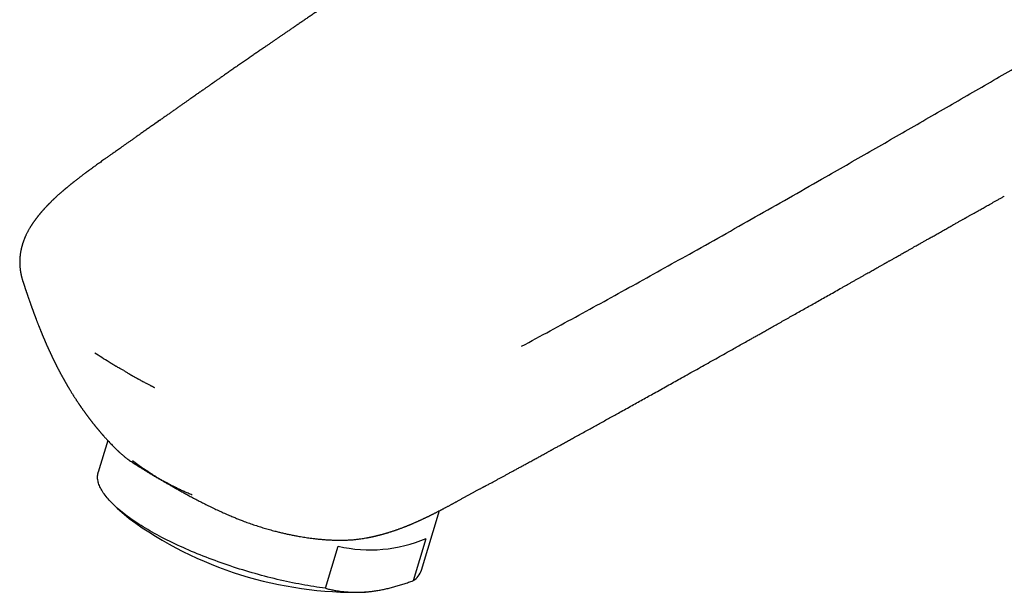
# Model space of a CAD drawing. Header units: millimetres. Extents: x 8 to 597, y 12 to 488.
# Tile 12 of 39: x 463 to 533, y 128 to 168. Entities that reach past the tile are written whole.
import ezdxf

# ---------------------------------------------------------------- set-up
doc = ezdxf.new("R2010")
doc.units = ezdxf.units.MM

msp = doc.modelspace()

# ---------------------------------------------------------------- linework, layer by layer
at = {"color": 7, "linetype": 'Continuous', "lineweight": 30}
for p, q in [((533.198, 155.796), (533.21, 155.803)), ((468.985, 139.023), (469, 139.006)), ((469.525, 138.416), (468.842, 136.164)), ((495.97, 134.999), (495.975, 135.002)), ((470.191, 133.622), (471.047, 132.866)), ((491.809, 129.199), (493.094, 133.435)), ((484.982, 127.92), (485.888, 130.907)), ((491.226, 128.463), (492.131, 131.45)), ((488.144, 127.682), (488.39, 127.715))]:
    msp.add_line(p, q, dxfattribs=at)
at = {"color": 7, "linetype": 'Continuous', "lineweight": 30, "flags": 128}
msp.add_lwpolyline([(484.982, 127.92), (484.778, 127.946), (484.571, 127.975), (484.363, 128.005), (484.154, 128.037), (483.943, 128.07), (483.73, 128.106), (483.517, 128.143), (483.302, 128.182), (483.086, 128.222), (482.869, 128.264), (482.651, 128.308), (482.432, 128.354), (482.213, 128.401), (481.993, 128.449), (481.772, 128.5), (481.55, 128.551), (481.329, 128.605), (481.106, 128.66), (480.884, 128.716), (480.661, 128.774), (480.438, 128.833), (480.215, 128.894), (479.992, 128.956), (479.77, 129.02), (479.547, 129.084), (479.325, 129.151), (479.103, 129.218), (478.882, 129.287), (478.661, 129.357), (478.441, 129.429), (478.221, 129.501), (478.002, 129.575), (477.784, 129.65), (477.567, 129.726), (477.352, 129.803), (477.137, 129.882), (476.923, 129.961), (476.711, 130.041), (476.5, 130.123), (476.29, 130.205), (476.082, 130.288), (475.876, 130.372), (475.671, 130.457), (475.468, 130.543), (475.267, 130.629), (475.067, 130.717), (474.87, 130.805), (474.675, 130.894), (474.481, 130.983), (474.29, 131.073), (474.101, 131.164), (473.915, 131.255), (473.731, 131.347), (473.549, 131.439), (473.37, 131.532), (473.194, 131.625), (473.02, 131.719), (472.849, 131.812), (472.681, 131.907), (472.515, 132.001), (472.353, 132.096), (472.193, 132.191), (472.036, 132.286), (471.883, 132.382), (471.733, 132.477), (471.586, 132.573), (471.442, 132.668), (471.301, 132.764), (471.164, 132.859), (471.031, 132.955), (470.9, 133.05), (470.774, 133.145), (470.651, 133.241), (470.531, 133.335), (470.415, 133.43), (470.303, 133.524), (470.195, 133.618), (470.09, 133.712), (469.989, 133.805), (469.892, 133.898), (469.799, 133.991), (469.71, 134.083), (469.625, 134.174), (469.544, 134.265), (469.467, 134.355), (469.394, 134.445), (469.325, 134.534), (469.26, 134.622), (469.199, 134.709), (469.143, 134.796), (469.09, 134.882), (469.042, 134.967), (468.998, 135.052), (468.958, 135.135), (468.923, 135.218), (468.892, 135.299), (468.865, 135.38), (468.842, 135.46), (468.824, 135.538), (468.81, 135.616), (468.8, 135.692), (468.794, 135.767), (468.793, 135.841), (468.796, 135.914), (468.804, 135.986), (468.815, 136.057), (468.831, 136.126), (468.842, 136.164)], dxfattribs=at)
at = {"color": 7, "linetype": 'Continuous', "lineweight": 30}
for centre, radius, start, end in [((487.119, 154.909), 27.28, 233.90304, 271.27812), ((488.166, 140.867), 10.217, 257.12029, 292.83777), ((490.483, 129.652), 1.401, 301.98527, 341.16591), ((486.971, 136.42), 8.816, 274.92337, 277.64732)]:
    msp.add_arc(centre, radius, start, end, dxfattribs=at)
for points, knots in [([(486.157, 170.119), (486.14, 170.108), (486.045, 170.044), (485.87, 169.927), (485.641, 169.773), (485.418, 169.622), (485.2, 169.476), (484.976, 169.325), (484.747, 169.171), (484.518, 169.016), (484.279, 168.854), (484.033, 168.688), (483.782, 168.518), (483.538, 168.353), (483.301, 168.192), (483.07, 168.035), (482.846, 167.882), (482.63, 167.735), (482.422, 167.593), (482.222, 167.456), (482.03, 167.325), (481.848, 167.201), (481.674, 167.082), (481.502, 166.964), (481.324, 166.842), (481.142, 166.717), (480.953, 166.587), (480.747, 166.445), (480.522, 166.291), (480.279, 166.123), (480.028, 165.95), (479.769, 165.771), (479.502, 165.586), (479.228, 165.396), (478.946, 165.201), (478.711, 165.038), (478.526, 164.909), (478.392, 164.816), (478.257, 164.722), (478.125, 164.63), (477.999, 164.542), (477.88, 164.459), (477.767, 164.381), (477.662, 164.308), (477.564, 164.239), (477.473, 164.176), (477.389, 164.117), (477.313, 164.065), (477.245, 164.017), (477.185, 163.975), (477.132, 163.938), (477.089, 163.908), (477.055, 163.884), (477.029, 163.866), (477.007, 163.851), (476.989, 163.838), (476.973, 163.827), (476.956, 163.815), (476.934, 163.8), (476.908, 163.781), (476.879, 163.761), (476.848, 163.74), (476.817, 163.717), (476.78, 163.692), (476.734, 163.66), (476.678, 163.621), (476.61, 163.573), (476.535, 163.52), (476.451, 163.462), (476.359, 163.398), (476.26, 163.328), (476.156, 163.255), (476.047, 163.179), (475.935, 163.101), (475.816, 163.017), (475.691, 162.929), (475.559, 162.837), (475.416, 162.736), (475.261, 162.628), (475.094, 162.511), (474.919, 162.388), (474.737, 162.26), (474.546, 162.126), (474.348, 161.986), (474.148, 161.846), (473.946, 161.704), (473.743, 161.561), (473.534, 161.414), (473.318, 161.262), (473.096, 161.105), (472.945, 160.999), (472.869, 160.946)], [0, 0, 0, 0, 0.003736, 0.021034, 0.038975, 0.054702, 0.070891, 0.087544, 0.104659, 0.1219, 0.138734, 0.158043, 0.176777, 0.194936, 0.212521, 0.229871, 0.246623, 0.262777, 0.278331, 0.293288, 0.307645, 0.321405, 0.333967, 0.346826, 0.36011, 0.373819, 0.387952, 0.40251, 0.420213, 0.438506, 0.457389, 0.476862, 0.496926, 0.517579, 0.538822, 0.560655, 0.570649, 0.580763, 0.590995, 0.601083, 0.610626, 0.619623, 0.628072, 0.636069, 0.643504, 0.650379, 0.656692, 0.662445, 0.667548, 0.672111, 0.676133, 0.679613, 0.681889, 0.683855, 0.685511, 0.686855, 0.687905, 0.689135, 0.690765, 0.692797, 0.695229, 0.697317, 0.699704, 0.702459, 0.705582, 0.710118, 0.715256, 0.720999, 0.727344, 0.734293, 0.741846, 0.750002, 0.758009, 0.766522, 0.775543, 0.78507, 0.795105, 0.805647, 0.817725, 0.830407, 0.843693, 0.857581, 0.872074, 0.887169, 0.902868, 0.917789, 0.933217, 0.949153, 0.965595, 0.982544, 1, 1, 1, 1]), ([(498.91, 145.12), (499.592, 145.489), (500.956, 146.226), (502.994, 147.337), (505.026, 148.452), (507.052, 149.571), (509.072, 150.694), (511.207, 151.887), (513.456, 153.151), (515.818, 154.486), (518.174, 155.826), (520.86, 157.36), (523.876, 159.09), (527.22, 161.017), (530.56, 162.946), (533.898, 164.877), (536.125, 166.163), (537.239, 166.806)], [0, 0, 0, 0, 0.052266, 0.104532, 0.156798, 0.209064, 0.26133, 0.313597, 0.375198, 0.436798, 0.498399, 0.559999, 0.647999, 0.735999, 0.823999, 0.912, 1, 1, 1, 1]), ([(473.219, 161.197), (473.13, 161.135), (472.957, 161.013), (472.701, 160.832), (472.455, 160.658), (472.217, 160.491), (471.99, 160.33), (471.773, 160.177), (471.565, 160.03), (471.367, 159.89), (471.176, 159.755), (470.992, 159.625), (470.816, 159.501), (470.649, 159.383), (470.491, 159.271), (470.343, 159.166), (470.203, 159.067), (470.077, 158.978), (469.964, 158.898), (469.862, 158.826), (469.764, 158.757), (469.668, 158.689), (469.573, 158.622), (469.479, 158.555), (469.386, 158.489), (469.278, 158.412), (469.154, 158.324), (469.013, 158.223), (468.868, 158.12), (468.734, 158.024), (468.61, 157.934), (468.498, 157.853), (468.403, 157.785), (468.33, 157.731), (468.28, 157.694), (468.235, 157.662), (468.197, 157.634), (468.167, 157.611), (468.143, 157.593), (468.125, 157.58), (468.108, 157.568), (468.09, 157.555), (468.068, 157.538), (468.038, 157.516), (468.002, 157.49), (467.962, 157.46), (467.921, 157.429), (467.872, 157.393), (467.815, 157.35), (467.75, 157.302), (467.684, 157.251), (467.613, 157.198), (467.538, 157.141), (467.466, 157.086), (467.399, 157.035), (467.339, 156.988), (467.276, 156.939), (467.222, 156.897), (467.178, 156.862), (467.146, 156.837), (467.119, 156.816), (467.097, 156.798), (467.073, 156.78), (467.044, 156.756), (467.006, 156.726), (466.964, 156.693), (466.919, 156.656), (466.865, 156.613), (466.804, 156.564), (466.737, 156.509), (466.677, 156.46), (466.626, 156.417), (466.583, 156.381), (466.541, 156.346), (466.501, 156.313), (466.466, 156.283), (466.435, 156.257), (466.407, 156.233), (466.377, 156.208), (466.342, 156.177), (466.3, 156.142), (466.254, 156.102), (466.207, 156.061), (466.158, 156.018), (466.109, 155.975), (466.058, 155.929), (466.006, 155.882), (465.954, 155.836), (465.906, 155.792), (465.861, 155.75), (465.823, 155.715), (465.792, 155.687), (465.766, 155.662), (465.739, 155.637), (465.71, 155.61), (465.678, 155.58), (465.646, 155.549), (465.613, 155.517), (465.574, 155.48), (465.532, 155.439), (465.485, 155.393), (465.44, 155.348), (465.397, 155.306), (465.362, 155.27), (465.333, 155.241), (465.31, 155.217), (465.287, 155.193), (465.263, 155.169), (465.237, 155.142), (465.212, 155.116), (465.186, 155.088), (465.159, 155.06), (465.129, 155.029), (465.097, 154.994), (465.062, 154.957), (465.032, 154.924), (465.009, 154.898), (464.993, 154.881), (464.981, 154.867), (464.969, 154.854), (464.956, 154.84), (464.937, 154.819), (464.912, 154.791), (464.881, 154.755), (464.848, 154.718), (464.815, 154.68), (464.783, 154.642), (464.753, 154.607), (464.728, 154.577), (464.708, 154.554), (464.691, 154.533), (464.672, 154.511), (464.649, 154.483), (464.623, 154.45), (464.595, 154.415), (464.565, 154.379), (464.536, 154.342), (464.507, 154.305), (464.482, 154.272), (464.461, 154.245), (464.444, 154.222), (464.428, 154.201), (464.41, 154.177), (464.389, 154.149), (464.365, 154.116), (464.339, 154.081), (464.314, 154.047), (464.291, 154.015), (464.269, 153.984), (464.248, 153.954), (464.229, 153.927), (464.213, 153.903), (464.2, 153.883), (464.183, 153.858), (464.161, 153.826), (464.134, 153.785), (464.106, 153.742), (464.079, 153.699), (464.052, 153.657), (464.026, 153.616), (464.002, 153.576), (463.971, 153.525), (463.933, 153.459), (463.889, 153.381), (463.847, 153.304), (463.808, 153.23), (463.769, 153.154), (463.728, 153.07), (463.691, 152.99), (463.659, 152.918), (463.633, 152.859), (463.608, 152.8), (463.584, 152.739), (463.563, 152.685), (463.545, 152.639), (463.532, 152.602), (463.519, 152.567), (463.508, 152.536), (463.498, 152.507), (463.489, 152.478), (463.477, 152.444), (463.464, 152.402), (463.45, 152.357), (463.437, 152.314), (463.426, 152.275), (463.417, 152.241), (463.407, 152.206), (463.397, 152.169), (463.387, 152.129), (463.378, 152.09), (463.369, 152.051), (463.359, 152.008), (463.348, 151.957), (463.338, 151.903), (463.327, 151.849), (463.318, 151.794), (463.308, 151.736), (463.301, 151.681), (463.294, 151.631), (463.288, 151.584), (463.283, 151.534), (463.278, 151.482), (463.274, 151.435), (463.27, 151.393), (463.268, 151.355), (463.266, 151.321), (463.264, 151.285), (463.263, 151.25), (463.262, 151.212), (463.261, 151.169), (463.261, 151.123), (463.261, 151.077), (463.261, 151.036), (463.262, 151), (463.263, 150.969), (463.264, 150.939), (463.266, 150.907), (463.268, 150.859), (463.272, 150.797), (463.279, 150.723), (463.285, 150.661), (463.291, 150.612), (463.295, 150.576), (463.3, 150.539), (463.305, 150.506), (463.309, 150.477), (463.313, 150.452), (463.317, 150.426), (463.322, 150.396), (463.328, 150.362), (463.335, 150.325), (463.342, 150.289), (463.35, 150.252), (463.358, 150.214), (463.367, 150.173), (463.376, 150.131), (463.388, 150.084), (463.4, 150.034), (463.414, 149.98), (463.427, 149.934), (463.44, 149.892), (463.452, 149.85), (463.462, 149.817), (463.468, 149.798), (463.469, 149.795)], [0, 0, 0, 0, 0.0194293, 0.0382004, 0.0563133, 0.0737681, 0.090565, 0.1064214, 0.1216432, 0.1362303, 0.1501829, 0.1637659, 0.1766882, 0.1889496, 0.2005502, 0.2114899, 0.2217687, 0.2313866, 0.23926, 0.2466329, 0.2537722, 0.2608259, 0.2677942, 0.2746773, 0.2814754, 0.2881886, 0.2985671, 0.3087394, 0.3192082, 0.3303523, 0.3382849, 0.346529, 0.3550854, 0.3591727, 0.3628886, 0.3661582, 0.3689811, 0.3713572, 0.3729957, 0.3743235, 0.3753664, 0.3766258, 0.3782951, 0.3803744, 0.383283, 0.3862938, 0.3893424, 0.3924288, 0.3971772, 0.4020124, 0.4069343, 0.412123, 0.4178028, 0.4239745, 0.4283174, 0.4328748, 0.4376468, 0.4425663, 0.4453422, 0.4477554, 0.4498061, 0.451494, 0.4528598, 0.4552967, 0.4582191, 0.4615055, 0.465002, 0.4687082, 0.4738787, 0.4792066, 0.4844298, 0.4878683, 0.4912595, 0.4946031, 0.4977689, 0.5005843, 0.5030485, 0.5051617, 0.5072998, 0.5101879, 0.5135501, 0.517294, 0.5211349, 0.5250525, 0.529047, 0.5331182, 0.537618, 0.5418822, 0.5458847, 0.5496256, 0.5530461, 0.5554032, 0.5573888, 0.5595668, 0.5622533, 0.5647208, 0.5675015, 0.5704058, 0.5732908, 0.5773785, 0.5814267, 0.5854354, 0.589247, 0.5925304, 0.594855, 0.5968253, 0.5988089, 0.6009437, 0.6032298, 0.6056713, 0.6078228, 0.61025, 0.6129529, 0.6159315, 0.6191858, 0.6224505, 0.6243166, 0.6257699, 0.6268136, 0.6278163, 0.6290281, 0.6304492, 0.633105, 0.636226, 0.6393542, 0.6425938, 0.6457175, 0.6487184, 0.6512613, 0.6531591, 0.6545559, 0.6563897, 0.6586738, 0.6614078, 0.6643851, 0.6672267, 0.6703911, 0.6733558, 0.6761021, 0.6783825, 0.6800101, 0.6815251, 0.6834211, 0.6857012, 0.6883559, 0.6911844, 0.6941055, 0.6964655, 0.6988826, 0.7013393, 0.703524, 0.7053218, 0.7067566, 0.7082679, 0.7111122, 0.7144047, 0.7177209, 0.7210316, 0.724304, 0.7274615, 0.7305011, 0.7334272, 0.7391439, 0.7453864, 0.7511029, 0.7561912, 0.7618955, 0.7680648, 0.7747931, 0.7793719, 0.7837322, 0.7877903, 0.7921507, 0.796864, 0.7995274, 0.8021734, 0.8047321, 0.8070136, 0.8090076, 0.8108894, 0.8131658, 0.81636, 0.8197767, 0.8228499, 0.8255734, 0.8279485, 0.8302082, 0.8329613, 0.8358116, 0.8386594, 0.8411812, 0.8441664, 0.8477165, 0.8517665, 0.8555517, 0.85919, 0.8633677, 0.8676318, 0.8706951, 0.8737615, 0.8775376, 0.8812309, 0.8844639, 0.8874933, 0.8898988, 0.8923334, 0.8947794, 0.8972367, 0.8997717, 0.9027554, 0.9062443, 0.9093392, 0.9124089, 0.9148493, 0.9167945, 0.918869, 0.9211441, 0.9235648, 0.9289719, 0.9341136, 0.9393445, 0.9418806, 0.9444801, 0.947141, 0.9495886, 0.951628, 0.9531757, 0.9549497, 0.9570912, 0.9595996, 0.962334, 0.9649076, 0.9672983, 0.9702872, 0.9731037, 0.9760758, 0.9792038, 0.9832057, 0.9868851, 0.9907952, 0.9932934, 0.9961755, 0.9995193, 1, 1, 1, 1]), ([(495.973, 134.994), (495.998, 135.007), (496.05, 135.035), (496.125, 135.075), (496.191, 135.11), (496.243, 135.138), (496.285, 135.16), (496.321, 135.18), (496.356, 135.199), (496.415, 135.231), (496.501, 135.276), (496.614, 135.337), (496.747, 135.409), (496.902, 135.492), (497.079, 135.588), (497.267, 135.689), (497.457, 135.792), (497.649, 135.896), (497.842, 136), (498.043, 136.11), (498.252, 136.223), (498.47, 136.342), (498.695, 136.464), (498.928, 136.592), (499.14, 136.707), (499.327, 136.81), (499.488, 136.898), (499.646, 136.984), (499.799, 137.068), (499.945, 137.148), (500.083, 137.223), (500.217, 137.297), (500.347, 137.369), (500.473, 137.438), (500.59, 137.502), (500.697, 137.561), (500.791, 137.612), (500.871, 137.656), (500.94, 137.694), (501.003, 137.729), (501.059, 137.76), (501.113, 137.789), (501.179, 137.826), (501.261, 137.871), (501.361, 137.925), (501.467, 137.984), (501.581, 138.046), (501.701, 138.113), (501.828, 138.183), (501.963, 138.257), (502.152, 138.361), (502.394, 138.494), (502.707, 138.667), (503.045, 138.853), (503.409, 139.055), (503.768, 139.253), (504.12, 139.448), (504.465, 139.639), (504.816, 139.833), (505.172, 140.03), (505.529, 140.228), (505.915, 140.443), (506.328, 140.672), (506.766, 140.915), (507.196, 141.155), (507.619, 141.39), (508.034, 141.622), (508.466, 141.862), (508.913, 142.112), (509.374, 142.369), (509.828, 142.623), (510.488, 142.992), (511.357, 143.479), (512.438, 144.085), (513.408, 144.629), (514.266, 145.112), (514.84, 145.434), (515.247, 145.663), (515.487, 145.798), (515.731, 145.936), (515.981, 146.076), (516.26, 146.234), (516.57, 146.408), (516.911, 146.6), (517.261, 146.797), (517.619, 146.999), (517.986, 147.206), (518.361, 147.418), (518.744, 147.634), (519.136, 147.855), (519.537, 148.081), (519.946, 148.312), (520.363, 148.548), (520.789, 148.788), (521.223, 149.033), (521.581, 149.236), (521.86, 149.394), (522.059, 149.506), (522.258, 149.619), (522.454, 149.729), (522.643, 149.836), (522.825, 149.939), (523.005, 150.041), (523.182, 150.14), (523.355, 150.239), (523.519, 150.331), (523.674, 150.419), (523.821, 150.502), (523.96, 150.581), (524.091, 150.655), (524.212, 150.723), (524.323, 150.786), (524.424, 150.843), (524.514, 150.894), (524.595, 150.939), (524.666, 150.979), (524.722, 151.012), (524.77, 151.039), (524.815, 151.064), (524.868, 151.094), (524.928, 151.128), (524.996, 151.167), (525.071, 151.209), (525.151, 151.254), (525.236, 151.302), (525.329, 151.354), (525.428, 151.411), (525.537, 151.472), (525.655, 151.539), (525.783, 151.611), (525.917, 151.687), (526.054, 151.764), (526.189, 151.841), (526.343, 151.928), (526.515, 152.025), (526.702, 152.131), (526.866, 152.224), (527.009, 152.304), (527.132, 152.374), (527.249, 152.44), (527.36, 152.502), (527.464, 152.562), (527.564, 152.618), (527.665, 152.675), (527.772, 152.735), (527.89, 152.802), (528.016, 152.873), (528.149, 152.948), (528.289, 153.027), (528.435, 153.11), (528.588, 153.196), (528.748, 153.286), (528.904, 153.374), (529.054, 153.459), (529.196, 153.539), (529.337, 153.619), (529.473, 153.695), (529.601, 153.767), (529.72, 153.834), (529.831, 153.897), (529.934, 153.955), (530.03, 154.009), (530.12, 154.06), (530.203, 154.106), (530.278, 154.149), (530.344, 154.186), (530.399, 154.217), (530.446, 154.243), (530.491, 154.269), (530.544, 154.299), (530.605, 154.333), (530.673, 154.371), (530.749, 154.414), (530.833, 154.461), (530.924, 154.513), (531.024, 154.568), (531.131, 154.629), (531.246, 154.693), (531.368, 154.762), (531.498, 154.835), (531.634, 154.912), (531.777, 154.992), (531.928, 155.077), (532.087, 155.166), (532.254, 155.26), (532.431, 155.359), (532.615, 155.463), (532.808, 155.571), (533.004, 155.68), (533.136, 155.754), (533.201, 155.791)], [0, 0, 0, 0, 0.001987, 0.0041, 0.005938, 0.00719, 0.008272, 0.009197, 0.010101, 0.011022, 0.013859, 0.016842, 0.01997, 0.024387, 0.029065, 0.034008, 0.039221, 0.044104, 0.049202, 0.054516, 0.060046, 0.065791, 0.071752, 0.077928, 0.08432, 0.088525, 0.092817, 0.097067, 0.101118, 0.104971, 0.108625, 0.112081, 0.115654, 0.118986, 0.122077, 0.124929, 0.12754, 0.129532, 0.131358, 0.133017, 0.134509, 0.13588, 0.137318, 0.139753, 0.142402, 0.145265, 0.148253, 0.151444, 0.154836, 0.158431, 0.162225, 0.169893, 0.177707, 0.187204, 0.196909, 0.206824, 0.215853, 0.225049, 0.234412, 0.243942, 0.253529, 0.263, 0.274881, 0.286568, 0.298063, 0.309364, 0.320472, 0.331387, 0.344003, 0.356351, 0.368446, 0.380505, 0.409342, 0.438354, 0.467543, 0.487502, 0.507543, 0.513869, 0.520311, 0.526896, 0.533621, 0.540489, 0.549454, 0.558648, 0.568074, 0.577729, 0.587615, 0.59773, 0.608076, 0.618653, 0.629459, 0.640496, 0.651763, 0.66326, 0.674987, 0.686945, 0.692279, 0.697658, 0.703081, 0.708407, 0.713527, 0.71844, 0.723148, 0.728087, 0.732777, 0.737217, 0.741407, 0.745348, 0.749148, 0.752684, 0.755954, 0.758958, 0.761697, 0.764129, 0.766305, 0.768225, 0.769889, 0.770917, 0.77213, 0.773553, 0.775187, 0.777032, 0.779087, 0.781218, 0.783536, 0.786041, 0.788733, 0.791613, 0.794871, 0.79834, 0.80202, 0.805789, 0.80945, 0.812999, 0.818351, 0.823428, 0.82823, 0.831719, 0.835047, 0.838214, 0.84122, 0.844065, 0.846749, 0.849291, 0.85229, 0.855494, 0.858905, 0.86252, 0.866342, 0.870295, 0.874447, 0.878797, 0.883345, 0.887127, 0.891035, 0.89494, 0.898636, 0.902119, 0.905333, 0.908342, 0.911146, 0.913744, 0.916214, 0.918464, 0.920496, 0.922309, 0.923903, 0.924927, 0.926159, 0.9276, 0.929251, 0.93111, 0.933179, 0.935457, 0.937944, 0.94065, 0.943567, 0.946694, 0.950032, 0.953581, 0.957271, 0.961164, 0.965261, 0.969561, 0.974157, 0.978966, 0.983985, 0.989217, 0.994659, 1, 1, 1, 1]), ([(463.482, 149.757), (463.48, 149.761), (463.475, 149.774), (463.472, 149.788), (463.47, 149.796)], [0, 0, 0, 0, 0.376515, 1, 1, 1, 1]), ([(463.481, 149.756), (463.484, 149.746), (463.492, 149.722), (463.503, 149.687), (463.514, 149.653), (463.523, 149.627), (463.532, 149.598), (463.544, 149.563), (463.558, 149.521), (463.571, 149.481), (463.585, 149.44), (463.6, 149.393), (463.617, 149.342), (463.637, 149.282), (463.658, 149.217), (463.681, 149.148), (463.703, 149.084), (463.723, 149.025), (463.741, 148.97), (463.757, 148.924), (463.771, 148.883), (463.783, 148.846), (463.798, 148.803), (463.815, 148.753), (463.836, 148.692), (463.859, 148.625), (463.882, 148.558), (463.904, 148.493), (463.927, 148.429), (463.95, 148.362), (463.973, 148.297), (463.995, 148.234), (464.017, 148.172), (464.038, 148.112), (464.056, 148.059), (464.074, 148.01), (464.091, 147.962), (464.109, 147.912), (464.126, 147.864), (464.141, 147.821), (464.156, 147.782), (464.17, 147.743), (464.184, 147.702), (464.199, 147.662), (464.214, 147.623), (464.227, 147.587), (464.238, 147.556), (464.249, 147.525), (464.262, 147.49), (464.277, 147.449), (464.293, 147.406), (464.308, 147.365), (464.322, 147.328), (464.336, 147.292), (464.349, 147.256), (464.362, 147.22), (464.375, 147.187), (464.386, 147.157), (464.397, 147.128), (464.409, 147.097), (464.422, 147.062), (464.441, 147.014), (464.465, 146.949), (464.495, 146.872), (464.527, 146.79), (464.558, 146.71), (464.59, 146.626), (464.619, 146.555), (464.642, 146.495), (464.661, 146.447), (464.68, 146.399), (464.699, 146.352), (464.718, 146.305), (464.738, 146.257), (464.757, 146.208), (464.775, 146.164), (464.791, 146.124), (464.807, 146.086), (464.825, 146.044), (464.842, 146), (464.86, 145.958), (464.876, 145.919), (464.892, 145.88), (464.91, 145.839), (464.928, 145.796), (464.945, 145.755), (464.96, 145.72), (464.974, 145.686), (464.989, 145.65), (465.004, 145.614), (465.017, 145.584), (465.027, 145.562), (465.035, 145.542), (465.045, 145.52), (465.057, 145.49), (465.072, 145.457), (465.087, 145.423), (465.1, 145.393), (465.112, 145.364), (465.126, 145.333), (465.139, 145.302), (465.153, 145.271), (465.167, 145.24), (465.183, 145.203), (465.202, 145.161), (465.221, 145.118), (465.237, 145.082), (465.249, 145.055), (465.259, 145.031), (465.272, 145.004), (465.286, 144.973), (465.301, 144.938), (465.316, 144.905), (465.331, 144.874), (465.344, 144.844), (465.358, 144.814), (465.371, 144.785), (465.384, 144.757), (465.397, 144.73), (465.409, 144.704), (465.421, 144.678), (465.436, 144.646), (465.451, 144.612), (465.466, 144.58), (465.481, 144.548), (465.496, 144.516), (465.511, 144.485), (465.523, 144.459), (465.535, 144.435), (465.547, 144.408), (465.562, 144.377), (465.576, 144.348), (465.588, 144.324), (465.598, 144.303), (465.609, 144.28), (465.622, 144.253), (465.638, 144.22), (465.655, 144.183), (465.673, 144.147), (465.688, 144.117), (465.7, 144.091), (465.712, 144.067), (465.725, 144.041), (465.741, 144.008), (465.759, 143.971), (465.777, 143.935), (465.796, 143.898), (465.815, 143.86), (465.834, 143.822), (465.853, 143.785), (465.875, 143.741), (465.902, 143.687), (465.931, 143.631), (465.96, 143.575), (465.988, 143.521), (466.016, 143.466), (466.041, 143.418), (466.063, 143.376), (466.083, 143.338), (466.102, 143.303), (466.119, 143.27), (466.138, 143.236), (466.159, 143.196), (466.181, 143.154), (466.203, 143.114), (466.224, 143.075), (466.245, 143.037), (466.266, 142.999), (466.285, 142.963), (466.303, 142.931), (466.319, 142.902), (466.335, 142.872), (466.354, 142.838), (466.375, 142.801), (466.395, 142.765), (466.412, 142.734), (466.426, 142.709), (466.441, 142.684), (466.458, 142.653), (466.477, 142.619), (466.497, 142.584), (466.515, 142.553), (466.532, 142.523), (466.549, 142.493), (466.569, 142.46), (466.587, 142.427), (466.604, 142.398), (466.622, 142.368), (466.643, 142.332), (466.668, 142.29), (466.694, 142.246), (466.719, 142.204), (466.742, 142.164), (466.767, 142.122), (466.799, 142.07), (466.832, 142.015), (466.87, 141.953), (466.907, 141.891), (466.948, 141.826), (466.987, 141.763), (467.023, 141.705), (467.059, 141.647), (467.098, 141.586), (467.139, 141.521), (467.18, 141.457), (467.222, 141.393), (467.262, 141.332), (467.3, 141.273), (467.334, 141.221), (467.37, 141.167), (467.401, 141.12), (467.428, 141.081), (467.447, 141.052), (467.471, 141.017), (467.496, 140.979), (467.519, 140.945), (467.538, 140.917), (467.554, 140.894), (467.568, 140.873), (467.582, 140.853), (467.599, 140.83), (467.618, 140.802), (467.638, 140.772), (467.659, 140.742), (467.684, 140.707), (467.714, 140.663), (467.748, 140.616), (467.779, 140.572), (467.802, 140.54), (467.819, 140.516), (467.832, 140.497), (467.848, 140.476), (467.867, 140.449), (467.887, 140.42), (467.907, 140.394), (467.923, 140.371), (467.939, 140.349), (467.958, 140.324), (467.978, 140.295), (467.999, 140.267), (468.019, 140.24), (468.038, 140.215), (468.058, 140.188), (468.081, 140.156), (468.106, 140.122), (468.132, 140.088), (468.154, 140.059), (468.174, 140.033), (468.19, 140.011), (468.205, 139.991), (468.219, 139.973), (468.233, 139.954), (468.25, 139.932), (468.271, 139.906), (468.291, 139.879), (468.309, 139.855), (468.325, 139.835), (468.339, 139.817), (468.353, 139.799), (468.371, 139.775), (468.397, 139.742), (468.427, 139.704), (468.455, 139.668), (468.48, 139.637), (468.505, 139.605), (468.533, 139.57), (468.563, 139.533), (468.589, 139.5), (468.613, 139.471), (468.635, 139.443), (468.66, 139.412), (468.687, 139.379), (468.714, 139.346), (468.738, 139.317), (468.759, 139.291), (468.782, 139.264), (468.805, 139.236), (468.828, 139.208), (468.85, 139.182), (468.871, 139.157), (468.888, 139.136), (468.903, 139.119), (468.918, 139.102), (468.935, 139.08), (468.958, 139.053), (468.975, 139.033), (468.984, 139.023)], [0, 0, 0, 0, 0.002757, 0.006746, 0.009946, 0.012356, 0.014076, 0.018075, 0.022368, 0.025689, 0.029528, 0.033915, 0.038846, 0.043829, 0.050734, 0.057125, 0.063156, 0.06874, 0.073694, 0.078431, 0.081685, 0.085028, 0.088947, 0.093609, 0.099014, 0.106071, 0.112228, 0.117694, 0.124123, 0.130254, 0.136234, 0.14221, 0.147885, 0.153437, 0.15885, 0.162581, 0.167027, 0.17205, 0.176645, 0.180271, 0.183869, 0.187526, 0.191236, 0.194978, 0.198749, 0.202153, 0.204865, 0.207359, 0.21058, 0.214555, 0.218686, 0.222446, 0.225835, 0.229028, 0.232438, 0.235701, 0.238892, 0.241636, 0.244015, 0.246806, 0.250198, 0.253707, 0.260092, 0.268125, 0.274869, 0.282548, 0.290059, 0.297944, 0.302241, 0.306512, 0.311091, 0.315418, 0.319447, 0.323959, 0.328643, 0.332735, 0.336111, 0.339508, 0.343394, 0.347582, 0.351443, 0.354954, 0.358338, 0.361928, 0.36636, 0.3701, 0.373136, 0.375925, 0.379269, 0.38309, 0.38565, 0.387581, 0.389073, 0.39107, 0.393699, 0.397195, 0.400275, 0.402884, 0.405409, 0.408342, 0.411377, 0.413839, 0.416736, 0.419998, 0.423795, 0.428388, 0.431519, 0.433806, 0.435639, 0.438064, 0.441131, 0.444296, 0.447514, 0.450209, 0.452877, 0.455693, 0.458222, 0.460885, 0.463414, 0.465623, 0.467846, 0.470656, 0.474322, 0.477029, 0.479519, 0.48291, 0.485795, 0.488106, 0.489952, 0.49234, 0.495468, 0.498269, 0.500384, 0.502108, 0.504018, 0.50654, 0.509533, 0.513042, 0.516554, 0.519313, 0.521392, 0.523527, 0.525864, 0.528667, 0.532564, 0.535763, 0.53862, 0.54256, 0.546217, 0.548959, 0.552768, 0.558197, 0.563752, 0.568096, 0.573412, 0.578676, 0.583024, 0.586631, 0.590185, 0.593453, 0.596214, 0.599179, 0.602837, 0.607007, 0.610684, 0.61387, 0.617707, 0.621075, 0.6245, 0.627443, 0.629915, 0.63252, 0.635508, 0.63922, 0.642781, 0.645475, 0.647608, 0.649738, 0.652505, 0.655931, 0.659262, 0.662133, 0.664553, 0.667299, 0.670472, 0.67368, 0.676238, 0.678514, 0.682011, 0.686116, 0.690208, 0.694157, 0.697804, 0.701286, 0.705605, 0.712298, 0.716419, 0.722998, 0.729382, 0.734679, 0.740484, 0.745689, 0.750816, 0.757521, 0.763865, 0.768709, 0.775581, 0.78113, 0.785402, 0.790076, 0.796468, 0.798646, 0.801187, 0.804732, 0.8086, 0.811816, 0.814374, 0.816574, 0.818477, 0.820273, 0.822393, 0.82515, 0.828258, 0.830804, 0.833868, 0.83824, 0.843281, 0.847449, 0.850819, 0.852669, 0.854262, 0.856229, 0.858846, 0.861916, 0.864523, 0.866554, 0.868479, 0.870954, 0.873886, 0.876643, 0.87911, 0.881739, 0.884133, 0.886955, 0.89077, 0.89407, 0.896951, 0.899414, 0.901521, 0.90343, 0.905147, 0.906791, 0.909044, 0.911679, 0.914502, 0.916863, 0.918756, 0.920467, 0.92221, 0.924001, 0.927507, 0.931865, 0.935395, 0.938056, 0.941142, 0.9447, 0.948584, 0.952134, 0.954608, 0.957235, 0.960419, 0.963803, 0.967193, 0.970141, 0.972553, 0.97513, 0.978209, 0.980863, 0.983594, 0.986239, 0.988347, 0.989923, 0.991445, 0.993664, 0.996582, 1, 1, 1, 1]), ([(470.657, 143.395), (470.628, 143.41), (470.568, 143.441), (470.475, 143.491), (470.366, 143.55), (470.268, 143.606), (470.199, 143.646), (470.173, 143.661), (470.164, 143.666), (470.156, 143.671), (470.148, 143.676), (470.139, 143.681), (470.122, 143.691), (470.092, 143.708), (470.047, 143.735), (469.994, 143.766), (469.939, 143.799), (469.883, 143.833), (469.828, 143.866), (469.783, 143.893), (469.751, 143.913), (469.732, 143.925), (469.713, 143.936), (469.693, 143.948), (469.673, 143.961), (469.652, 143.973), (469.631, 143.986), (469.445, 144.1), (469.095, 144.318), (468.758, 144.533), (468.59, 144.641)], [0, 0, 0, 0, 0.041591, 0.085518, 0.131784, 0.196445, 0.226191, 0.230146, 0.234113, 0.238095, 0.24209, 0.246098, 0.25012, 0.267464, 0.288778, 0.314065, 0.343323, 0.367759, 0.394409, 0.423273, 0.4322, 0.441319, 0.45063, 0.460134, 0.46983, 0.479718, 0.489798, 0.50007, 0.750059, 1, 1, 1, 1]), ([(470.657, 143.395), (470.687, 143.376), (470.748, 143.337), (470.842, 143.279), (470.953, 143.212), (471.054, 143.152), (471.125, 143.111), (471.152, 143.096), (471.161, 143.091), (471.169, 143.086), (471.178, 143.081), (471.187, 143.076), (471.205, 143.065), (471.236, 143.048), (471.282, 143.022), (471.336, 142.991), (471.393, 142.96), (471.452, 142.927), (471.51, 142.895), (471.559, 142.868), (471.598, 142.847), (471.624, 142.832), (471.652, 142.817), (471.68, 142.802), (471.71, 142.786), (471.775, 142.75), (471.874, 142.697), (472.003, 142.627), (472.124, 142.563), (472.235, 142.504), (472.337, 142.45), (472.431, 142.401), (472.512, 142.358), (472.582, 142.322), (472.641, 142.291), (472.692, 142.264), (472.737, 142.241), (472.775, 142.222), (472.805, 142.206), (472.829, 142.194), (472.842, 142.187), (472.847, 142.184)], [0, 0, 0, 0, 0.0415863, 0.085511, 0.131778, 0.196442, 0.2261903, 0.2301446, 0.2341125, 0.238094, 0.242089, 0.2460977, 0.2501199, 0.2673354, 0.2885587, 0.31379, 0.3430295, 0.3674753, 0.3941558, 0.4230709, 0.4350417, 0.4473575, 0.4600182, 0.4730238, 0.4863743, 0.5000697, 0.5629749, 0.6216967, 0.6762348, 0.7265893, 0.7727598, 0.8147464, 0.8525488, 0.8821935, 0.9086345, 0.9318717, 0.9519051, 0.9687346, 0.9823603, 0.9927821, 1, 1, 1, 1]), ([(468.998, 139.006), (469.007, 138.996), (469.023, 138.978), (469.043, 138.954), (469.057, 138.937), (469.069, 138.924), (469.081, 138.91), (469.098, 138.891), (469.12, 138.865), (469.151, 138.83), (469.186, 138.79), (469.224, 138.746), (469.269, 138.697), (469.317, 138.642), (469.369, 138.585), (469.419, 138.53), (469.491, 138.451), (469.589, 138.347), (469.71, 138.219), (469.808, 138.117), (469.881, 138.043), (469.93, 137.993), (469.979, 137.944), (470.026, 137.897), (470.073, 137.851), (470.118, 137.807), (470.162, 137.765), (470.2, 137.728), (470.232, 137.697), (470.262, 137.668), (470.293, 137.638), (470.316, 137.616), (470.33, 137.604), (470.331, 137.603)], [0, 0, 0, 0, 0.02136, 0.037041, 0.047243, 0.056059, 0.065134, 0.074385, 0.096259, 0.118015, 0.146537, 0.177109, 0.208227, 0.249495, 0.290015, 0.327409, 0.364008, 0.454686, 0.54783, 0.636549, 0.673012, 0.709145, 0.74483, 0.780808, 0.812855, 0.846745, 0.879291, 0.907668, 0.928961, 0.950101, 0.971702, 0.996823, 1, 1, 1, 1]), ([(470.331, 137.603), (470.352, 137.583), (470.402, 137.536), (470.487, 137.461), (470.607, 137.359), (470.759, 137.237), (470.923, 137.113), (471.069, 137.008), (471.194, 136.92), (471.323, 136.831), (471.465, 136.736), (471.62, 136.635), (471.792, 136.525), (471.973, 136.412), (472.164, 136.294), (472.36, 136.175), (472.563, 136.054), (472.771, 135.93), (472.986, 135.804), (473.206, 135.676), (473.356, 135.589), (473.431, 135.546)], [0, 0, 0, 0, 0.030328, 0.073932, 0.117537, 0.190691, 0.263929, 0.308724, 0.35352, 0.398392, 0.443265, 0.496159, 0.549086, 0.605127, 0.661168, 0.717366, 0.773565, 0.830089, 0.886613, 0.943307, 1, 1, 1, 1]), ([(471.274, 136.992), (471.398, 136.901), (471.641, 136.722), (472.01, 136.466), (472.371, 136.222), (472.726, 135.991), (473.071, 135.773), (473.3, 135.632), (473.412, 135.564)], [0, 0, 0, 0, 0.182112, 0.35807, 0.527863, 0.691468, 0.848858, 1, 1, 1, 1]), ([(475.516, 134.543), (475.419, 134.584), (475.231, 134.666), (474.96, 134.788), (474.709, 134.905), (474.475, 135.017), (474.259, 135.124), (474.059, 135.225), (473.876, 135.319), (473.708, 135.407), (473.556, 135.489), (473.46, 135.541), (473.414, 135.566)], [0, 0, 0, 0, 0.131984, 0.256809, 0.37448, 0.485013, 0.588428, 0.684757, 0.774036, 0.856306, 0.931612, 1, 1, 1, 1]), ([(473.431, 135.546), (473.496, 135.509), (473.625, 135.434), (473.823, 135.321), (474.038, 135.198), (474.271, 135.066), (474.523, 134.925), (474.779, 134.782), (475.04, 134.638), (475.318, 134.487), (475.614, 134.329), (475.929, 134.163), (476.249, 133.998), (476.583, 133.829), (476.932, 133.658), (477.287, 133.489), (477.64, 133.326), (477.989, 133.171), (478.31, 133.034), (478.6, 132.914), (478.86, 132.811), (479.16, 132.695), (479.5, 132.57), (479.881, 132.436), (480.26, 132.311), (480.638, 132.195), (481.014, 132.086), (481.355, 131.993), (481.66, 131.915), (481.931, 131.849), (482.203, 131.787), (482.476, 131.728), (482.75, 131.673), (483.065, 131.614), (483.418, 131.554), (483.81, 131.495), (484.161, 131.45), (484.473, 131.416), (484.777, 131.388), (485.11, 131.363), (485.47, 131.345), (485.798, 131.336), (486.094, 131.335), (486.271, 131.338), (486.359, 131.34)], [0, 0, 0, 0, 0.018823, 0.037648, 0.056471, 0.079292, 0.102126, 0.124965, 0.147799, 0.170621, 0.196928, 0.223249, 0.249569, 0.275877, 0.304538, 0.333198, 0.360038, 0.386884, 0.413724, 0.433181, 0.45264, 0.472097, 0.500009, 0.527928, 0.55584, 0.582899, 0.609966, 0.637025, 0.656399, 0.675776, 0.695149, 0.714838, 0.734529, 0.754217, 0.782515, 0.810821, 0.839119, 0.859105, 0.879091, 0.905901, 0.932719, 0.959529, 0.979764, 1, 1, 1, 1]), ([(487.968, 131.513), (487.976, 131.515), (487.996, 131.518), (488.034, 131.526), (488.078, 131.534), (488.122, 131.543), (488.16, 131.551), (488.199, 131.559), (488.243, 131.568), (488.29, 131.578), (488.334, 131.588), (488.373, 131.596), (488.408, 131.604), (488.446, 131.613), (488.487, 131.622), (488.528, 131.632), (488.562, 131.64), (488.598, 131.648), (488.647, 131.66), (488.705, 131.674), (488.763, 131.689), (488.822, 131.704), (488.881, 131.72), (488.942, 131.736), (489.005, 131.753), (489.069, 131.77), (489.135, 131.789), (489.2, 131.807), (489.262, 131.825), (489.323, 131.843), (489.381, 131.861), (489.448, 131.881), (489.528, 131.906), (489.612, 131.932), (489.702, 131.961), (489.788, 131.99), (489.88, 132.02), (489.966, 132.05), (490.049, 132.079), (490.126, 132.106), (490.205, 132.135), (490.292, 132.167), (490.384, 132.201), (490.476, 132.236), (490.563, 132.269), (490.643, 132.301), (490.705, 132.325), (490.752, 132.344), (490.783, 132.357), (490.816, 132.37), (490.851, 132.384), (490.887, 132.399), (490.925, 132.414), (490.96, 132.429), (490.989, 132.441), (491.015, 132.452), (491.042, 132.463), (491.076, 132.477), (491.111, 132.492), (491.143, 132.506), (491.173, 132.519), (491.222, 132.539), (491.283, 132.566), (491.359, 132.599), (491.427, 132.629), (491.497, 132.66), (491.558, 132.687), (491.622, 132.716), (491.68, 132.743), (491.739, 132.77), (491.795, 132.795), (491.854, 132.823), (491.915, 132.851), (491.976, 132.88), (492.035, 132.908), (492.094, 132.936), (492.154, 132.965), (492.211, 132.992), (492.266, 133.018), (492.315, 133.043), (492.362, 133.066), (492.41, 133.089), (492.461, 133.114), (492.515, 133.141), (492.568, 133.167), (492.621, 133.194), (492.676, 133.221), (492.741, 133.254), (492.812, 133.29), (492.891, 133.33), (492.969, 133.37), (493.047, 133.41), (493.115, 133.446), (493.172, 133.475), (493.222, 133.502), (493.275, 133.529), (493.331, 133.559), (493.395, 133.592), (493.464, 133.629), (493.536, 133.667), (493.607, 133.705), (493.683, 133.745), (493.762, 133.788), (493.839, 133.829), (493.916, 133.871), (493.992, 133.912), (494.064, 133.951), (494.132, 133.988), (494.195, 134.022), (494.258, 134.057), (494.325, 134.093), (494.401, 134.135), (494.487, 134.182), (494.581, 134.234), (494.679, 134.288), (494.774, 134.34), (494.864, 134.39), (494.949, 134.436), (495.033, 134.483), (495.118, 134.53), (495.207, 134.579), (495.298, 134.628), (495.391, 134.679), (495.477, 134.726), (495.557, 134.77), (495.635, 134.812), (495.721, 134.859), (495.815, 134.91), (495.901, 134.957), (495.957, 134.986), (495.978, 134.998)], [0, 0, 0, 0, 0.002626, 0.006328, 0.011853, 0.016812, 0.020109, 0.0241, 0.029068, 0.034165, 0.039165, 0.043169, 0.046652, 0.050535, 0.055161, 0.059974, 0.063576, 0.066054, 0.071723, 0.079211, 0.084803, 0.090726, 0.098122, 0.104253, 0.110526, 0.118752, 0.125202, 0.132135, 0.140074, 0.145754, 0.152177, 0.15938, 0.167898, 0.178875, 0.187358, 0.198127, 0.207783, 0.218384, 0.227573, 0.235788, 0.244909, 0.254763, 0.265516, 0.276809, 0.28686, 0.295711, 0.304985, 0.308669, 0.312155, 0.315951, 0.320135, 0.324602, 0.329067, 0.333476, 0.337083, 0.339513, 0.342666, 0.346951, 0.351418, 0.355217, 0.358503, 0.36246, 0.372598, 0.380619, 0.389986, 0.397539, 0.405987, 0.4124, 0.420924, 0.427586, 0.434226, 0.441361, 0.449505, 0.457048, 0.464043, 0.471659, 0.479219, 0.486479, 0.493312, 0.499666, 0.505362, 0.510998, 0.517722, 0.524974, 0.531523, 0.538061, 0.545098, 0.552807, 0.562839, 0.572742, 0.583105, 0.593457, 0.603003, 0.609653, 0.615876, 0.622751, 0.630265, 0.63809, 0.64823, 0.657388, 0.666655, 0.676924, 0.687747, 0.698194, 0.708237, 0.718827, 0.728689, 0.737848, 0.746345, 0.75452, 0.763773, 0.774255, 0.785964, 0.799547, 0.813616, 0.826975, 0.839616, 0.851541, 0.862751, 0.875331, 0.887962, 0.900973, 0.914364, 0.92816, 0.938172, 0.949441, 0.961966, 0.975745, 0.990775, 1, 1, 1, 1]), ([(486.359, 131.34), (486.447, 131.343), (486.623, 131.349), (486.885, 131.366), (487.145, 131.39), (487.377, 131.418), (487.584, 131.447), (487.764, 131.476), (487.892, 131.498), (487.96, 131.511), (487.968, 131.513)], [0, 0, 0, 0, 0.159777, 0.319555, 0.479825, 0.640096, 0.754625, 0.869156, 0.983844, 1, 1, 1, 1]), ([(484.982, 127.92), (485.081, 127.895), (485.279, 127.845), (485.579, 127.783), (485.882, 127.73), (486.187, 127.688), (486.496, 127.657), (486.801, 127.638), (487.104, 127.63), (487.403, 127.633), (487.705, 127.646), (488.011, 127.67), (488.319, 127.704), (488.631, 127.749), (488.947, 127.804), (489.265, 127.87), (489.588, 127.946), (489.912, 128.032), (490.237, 128.126), (490.564, 128.23), (490.893, 128.341), (491.115, 128.423), (491.226, 128.463)], [0, 0, 0, 0, 0.05335, 0.106403, 0.159158, 0.211627, 0.263833, 0.315809, 0.364643, 0.413349, 0.461972, 0.510558, 0.559155, 0.607809, 0.656568, 0.705472, 0.754559, 0.803863, 0.85252, 0.901425, 0.950586, 1, 1, 1, 1])]:
    msp.add_open_spline(points, degree=3, knots=knots, dxfattribs=at)

doc.saveas('drawing.dxf')
